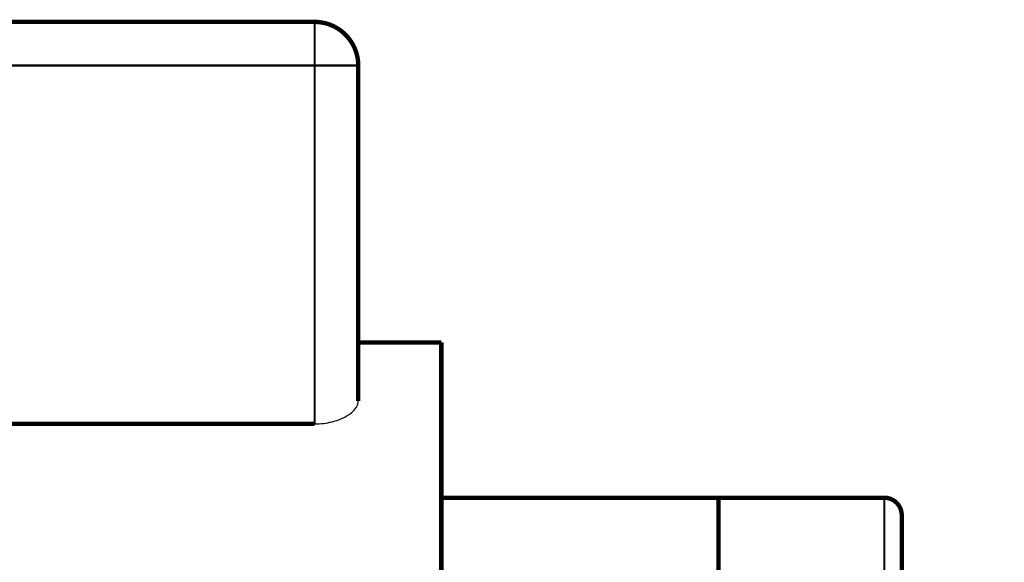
# Model space of a CAD drawing. Header units: inches. Extents: x -736 to 556, y -285 to 278.
# Tile 12 of 26: x -418 to -305, y 29 to 91. Entities that reach past the tile are written whole.
import ezdxf

# ---------------------------------------------------------------- set-up
doc = ezdxf.new("R2010")
doc.units = ezdxf.units.IN

# ---------------------------------------------------------------- blocks, each defined once
blk = doc.blocks.new('Motor_71_0_37_4_b14__105', base_point=(-554.75, -87.75))
at = {"color": 7, "linetype": 'Continuous', "const_width": 0.5}
for points in [[(-383.77, 90.5), (-443.77, 90.5)], [(-378.77, 85.5), (-378.77, 53.79)], [(-378.77, 53.79), (-369.25, 53.79)], [(-378.77, 53.79), (-378.77, 47.07)], [(-369.25, 53.79), (-369.25, 36)], [(-383.77, 44.46), (-443.77, 44.46)], [(-369.25, 36), (-369.25, -69)], [(-369.25, 36), (-337.5, 36)], [(-337.5, 36), (-337.5, 18.5)]]:
    blk.add_lwpolyline(points, dxfattribs=at)
blk.add_lwpolyline([(-378.77, 85.5, 0.414214), (-383.77, 90.5, 0.414214)], format="xyb", dxfattribs=at)
at = {"color": 124, "linetype": 'Continuous', "const_width": 0.25}
for points in [[(-383.77, 85.5), (-383.77, 90.5)], [(-383.77, 85.5), (-443.77, 85.5)], [(-378.77, 85.5), (-383.77, 85.5)], [(-383.77, 44.46), (-383.77, 85.5)]]:
    blk.add_lwpolyline(points, dxfattribs=at)
at = {"color": 7, "linetype": 'Continuous'}
blk.add_open_spline([(-383.77, 44.46), (-383.43, 44.47), (-382.75, 44.49), (-381.74, 44.68), (-380.87, 44.96), (-380.17, 45.3), (-379.61, 45.66), (-379.13, 46.11), (-378.82, 46.62), (-378.79, 46.94), (-378.77, 47.07)], degree=3, knots=[0, 0, 0, 0, 1.031966, 2.02661, 3.092318, 3.767165, 4.340881, 5.095918, 5.708718, 6.076019, 6.076019, 6.076019, 6.076019], dxfattribs=at)
blk = doc.blocks.new('Motor_71_0_37_4_b14_kpl__106', base_point=(-554.75, -87.75))
blk.add_blockref('Motor_71_0_37_4_b14__105', (-554.75, -87.75))
blk = doc.blocks.new('1400005010_05_Zwischenflansch_Bgr71_B14_klein__109', base_point=(-337.75, -85.75))
at = {"color": 7, "linetype": 'Continuous', "const_width": 0.5}
for points in [[(-337.5, 36), (-337.5, 18.5)], [(-318.5, 36), (-337.5, 36)], [(-316.5, 22.5), (-316.5, 34)], [(-316.5, 20.5), (-318.5, 20.5)], [(-314.48, 20.5), (-316.5, 20.5)], [(-305, 20.5), (-314.48, 20.5)], [(-305, 20.5), (-305, 20)], [(-305, 20), (-305, 12)], [(-337.5, 18.5), (-337.5, -7.4)], [(-320.5, 18.5), (-320.5, 12)], [(-320.5, -53.5), (-320.5, 12)], [(-305, -53.5), (-305, 12)], [(-337.5, -7.4), (-337.5, -9.5)], [(-337.5, -9.5), (-337.5, -23.5)], [(-337.5, -23.5), (-337.5, -25.6)], [(-337.5, -25.6), (-337.5, -51.5)], [(-337.5, -51.5), (-337.5, -69)], [(-320.5, -53.5), (-320.5, -56.46)], [(-305, -53.5), (-305, -54.5)], [(-305, -55.5), (-318.5, -55.5)], [(-305, -54.5), (-305, -55.5)], [(-305, -56.5), (-305, -55.5)], [(-320.5, -69), (-320.5, -56.46)], [(-305, -56.98), (-305, -56.5)], [(-305, -58.5), (-305, -56.98)], [(-305, -64.74), (-305, -58.5)], [(-305, -65.25), (-305, -64.74)], [(-305, -78.25), (-305, -65.25)], [(-320.5, -69), (-337.5, -69)], [(-320.5, -77.73), (-320.5, -69)], [(-320.5, -77.73), (-320.5, -78.76)], [(-320.5, -83.5), (-320.5, -78.76)], [(-305, -78.76), (-305, -78.25)], [(-305, -80.5), (-305, -78.76)], [(-305, -83.41), (-305, -80.5)], [(-305, -83.5), (-305, -83.41)], [(-305, -83.5), (-305, -83.92)], [(-305, -83.92), (-305, -85.5)], [(-305, -85.5), (-318.5, -85.5)]]:
    blk.add_lwpolyline(points, dxfattribs=at)
for points in [[(-316.5, 34, 0.414214), (-318.5, 36, 0.414214)], [(-318.5, 20.5, 0.414214), (-320.5, 18.5, 0.414214)], [(-320.5, -53.5, 0.414214), (-318.5, -55.5, 0.414214)], [(-320.5, -83.5, 0.414214), (-318.5, -85.5, 0.414214)]]:
    blk.add_lwpolyline(points, format="xyb", dxfattribs=at)
at = {"color": 124, "linetype": 'Continuous', "const_width": 0.25}
for points in [[(-318.5, 24.04), (-318.5, 36)], [(-318.5, 20.5), (-318.5, 12)], [(-318.5, 12), (-320.5, 12)], [(-318.5, -53.5), (-318.5, 12)], [(-305, 12), (-318.5, 12)], [(-318.5, -53.5), (-320.5, -53.5)], [(-305, -53.5), (-318.5, -53.5)], [(-318.5, -53.5), (-318.5, -55.5)], [(-318.5, -56.98), (-318.5, -55.5)], [(-305, -56.98), (-318.5, -56.98)], [(-318.5, -78.25), (-318.5, -56.98)], [(-318.5, -78.76), (-320.5, -78.76)], [(-305, -78.25), (-318.5, -78.25)], [(-318.5, -78.76), (-318.5, -78.25)], [(-305, -78.76), (-318.5, -78.76)], [(-318.5, -83.5), (-318.5, -78.76)], [(-318.5, -83.5), (-320.5, -83.5)], [(-318.5, -83.5), (-318.5, -85.5)], [(-317.31, -83.5), (-318.5, -83.5)], [(-311.91, -83.5), (-317.31, -83.5)], [(-305, -83.5), (-311.91, -83.5)]]:
    blk.add_lwpolyline(points, dxfattribs=at)
at = {"color": 124, "linetype": 'Continuous'}
for points, knots in [([(-318.5, 24.04), (-318.24, 24.02), (-317.73, 23.98), (-317.08, 23.64), (-316.6, 23.13), (-316.53, 22.71), (-316.5, 22.5)], [0, 0, 0, 0, 0.774345, 1.504485, 2.167095, 2.777462, 2.777462, 2.777462, 2.777462]), ([(-316.5, 20.5), (-316.69, 20.81), (-317.08, 21.43), (-317.74, 22.26), (-318.33, 23.1), (-318.45, 23.74), (-318.5, 24.04)], [0, 0, 0, 0, 1.088074, 2.184764, 3.201732, 4.115237, 4.115237, 4.115237, 4.115237]), ([(-318.5, -56.98), (-318.76, -56.98), (-319.23, -56.97), (-319.84, -56.85), (-320.32, -56.74), (-320.45, -56.54), (-320.5, -56.46)], [0, 0, 0, 0, 0.766378, 1.424858, 1.889787, 2.139625, 2.139625, 2.139625, 2.139625]), ([(-318.5, -78.25), (-318.76, -78.24), (-319.23, -78.23), (-319.84, -78.11), (-320.32, -78.01), (-320.45, -77.8), (-320.5, -77.73)], [0, 0, 0, 0, 0.766378, 1.424858, 1.889787, 2.139625, 2.139625, 2.139625, 2.139625])]:
    blk.add_open_spline(points, degree=3, knots=knots, dxfattribs=at)
at = {"color": 7, "linetype": 'Continuous'}
blk.add_open_spline([(-316.5, 22.5), (-316.5, 22.47), (-316.5, 22.42), (-316.49, 22.35), (-316.48, 22.3), (-316.47, 22.25), (-316.45, 22.2), (-316.42, 22.13), (-316.37, 22.05), (-316.31, 21.98), (-316.25, 21.89), (-316.17, 21.8), (-316.05, 21.67), (-315.93, 21.55), (-315.82, 21.44), (-315.71, 21.34), (-315.57, 21.21), (-315.41, 21.07), (-315.26, 20.95), (-315.14, 20.85), (-315.02, 20.76), (-314.92, 20.7), (-314.83, 20.64), (-314.75, 20.6), (-314.68, 20.56), (-314.62, 20.54), (-314.57, 20.52), (-314.53, 20.51), (-314.51, 20.5), (-314.49, 20.5), (-314.48, 20.5)], degree=3, knots=[0, 0, 0, 0, 0.082231, 0.164327, 0.19839, 0.238351, 0.311286, 0.370359, 0.451778, 0.594824, 0.661868, 0.781633, 0.957439, 1.192764, 1.281691, 1.43407, 1.63264, 1.860235, 2.057321, 2.21342, 2.348238, 2.474923, 2.572649, 2.673299, 2.743426, 2.823477, 2.860917, 2.910193, 2.923051, 2.948933, 2.948933, 2.948933, 2.948933], dxfattribs=at)
blk = doc.blocks.new('1402005010_R4_Motoranbau_Bgr71_B14_klein_2__110', base_point=(-554.75, -87.75))
for name, p in [('Motor_71_0_37_4_b14_kpl__106', (-554.75, -87.75)), ('1400005010_05_Zwischenflansch_Bgr71_B14_klein__109', (-337.75, -85.75))]:
    blk.add_blockref(name, p)
blk = doc.blocks.new('R41_B3_HV_Motor__129', base_point=(-554.75, -90.75))
blk.add_blockref('1402005010_R4_Motoranbau_Bgr71_B14_klein_2__110', (-554.75, -87.75))
blk = doc.blocks.new('Vordans1', base_point=(-327.5, 0))
blk.add_blockref('R41_B3_HV_Motor__129', (-554.75, -90.75))

msp = doc.modelspace()

# ---------------------------------------------------------------- block references
msp.add_blockref('Vordans1', (-327.5, 0))

doc.saveas('drawing.dxf')
